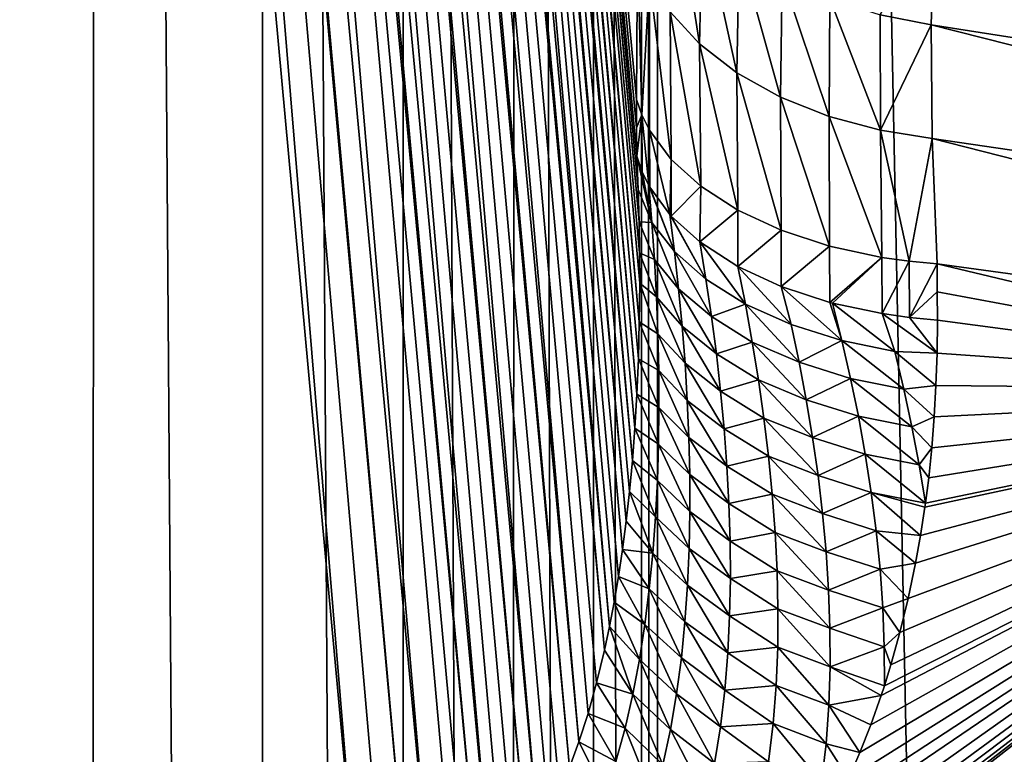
# Model space of a CAD drawing. Header units: metres. Extents: x -24 to 72, y -247 to 22.
# Tile 240 of 256: x 3.4 to 4.82, y -202.19 to -201.13. Entities that reach past the tile are written whole.
import ezdxf

# ---------------------------------------------------------------- set-up
doc = ezdxf.new("R2010")
doc.units = ezdxf.units.M
doc.layers.add('solid_509589_MEDIA_SW0001', color=7, linetype='CONTINUOUS')

msp = doc.modelspace()

# ---------------------------------------------------------------- linework, layer by layer
at = {"layer": 'solid_509589_MEDIA_SW0001'}
for points in [[(4.317758, -163.260071, 308.704041), (5.328434, -234.871323, 309.948792), (4.852534, -152.861511, 308.519897)], [(4.317758, -163.260071, 308.704041), (4.317678, -184.356857, 309.072296), (5.328434, -234.871323, 309.948792)], [(4.317678, -184.356857, 309.072296), (4.294591, -184.793213, 309.080017), (4.317534, -222.251083, 309.733734)], [(4.317678, -184.356857, 309.072296), (4.317534, -222.251083, 309.733734), (5.328434, -234.871323, 309.948792)], [(4.294591, -184.793213, 309.080017), (4.225668, -185.225128, 309.087891), (4.294472, -221.814835, 309.726227)], [(4.294591, -184.793213, 309.080017), (4.294472, -221.814835, 309.726227), (4.317534, -222.251083, 309.733734)], [(4.225668, -185.225128, 309.087891), (4.111388, -185.648193, 309.095764), (4.225501, -221.382584, 309.718994)], [(4.225668, -185.225128, 309.087891), (4.225501, -221.382584, 309.718994), (4.294472, -221.814835, 309.726227)], [(4.111388, -185.648193, 309.095764), (3.952743, -186.058289, 309.103638), (4.111259, -220.95961, 309.712128)], [(4.111388, -185.648193, 309.095764), (4.111259, -220.95961, 309.712128), (4.225501, -221.382584, 309.718994)], [(3.952743, -186.058289, 309.103638), (3.751201, -186.450653, 309.111328), (3.952552, -220.549408, 309.705658)], [(3.952743, -186.058289, 309.103638), (3.952552, -220.549408, 309.705658), (4.111259, -220.95961, 309.712128)], [(3.751201, -186.450653, 309.111328), (3.508497, -186.821426, 309.118744), (3.751068, -220.157074, 309.699646)], [(3.751201, -186.450653, 309.111328), (3.751068, -220.157074, 309.699646), (3.952552, -220.549408, 309.705658)], [(3.508497, -186.821426, 309.118744), (3.227167, -219.441757, 309.689148), (3.508469, -219.786453, 309.694153)], [(3.508497, -186.821426, 309.118744), (3.227167, -187.166046, 309.125793), (3.227167, -219.441757, 309.689148)], [(3.508497, -186.821426, 309.118744), (3.508469, -219.786453, 309.694153), (3.751068, -220.157074, 309.699646)], [(4.248765, -202.004623, 268.930664), (3.474202, -193.591644, 268.78006), (3.507825, -193.587708, 268.828705)], [(4.272746, -201.853348, 268.984436), (3.507825, -193.587708, 268.828705), (3.523159, -193.585831, 268.855835)], [(4.255455, -201.969452, 268.943298), (4.248765, -202.004623, 268.930664), (3.507825, -193.587708, 268.828705)], [(4.261703, -201.932541, 268.956451), (4.255455, -201.969452, 268.943298), (3.507825, -193.587708, 268.828705)], [(4.267478, -201.893845, 268.970154), (4.261703, -201.932541, 268.956451), (3.507825, -193.587708, 268.828705)], [(4.272746, -201.853348, 268.984436), (4.267478, -201.893845, 268.970154), (3.507825, -193.587708, 268.828705)], [(4.281629, -201.76651, 269.014709), (3.523159, -193.585831, 268.855835), (3.545787, -193.582886, 268.905365)], [(4.277479, -201.810883, 268.999268), (4.272746, -201.853348, 268.984436), (3.523159, -193.585831, 268.855835)], [(4.281629, -201.76651, 269.014709), (4.277479, -201.810883, 268.999268), (3.523159, -193.585831, 268.855835)], [(4.288033, -201.671494, 269.047485), (3.545787, -193.582886, 268.905365), (3.557706, -193.581207, 268.93927)], [(4.285165, -201.720032, 269.030792), (4.281629, -201.76651, 269.014709), (3.545787, -193.582886, 268.905365)], [(4.288033, -201.671494, 269.047485), (4.285165, -201.720032, 269.030792), (3.545787, -193.582886, 268.905365)], [(4.291548, -201.567612, 269.082977), (3.557706, -193.581207, 268.93927), (3.569491, -193.57933, 268.984344)], [(4.290181, -201.620712, 269.06488), (4.288033, -201.671494, 269.047485), (3.557706, -193.581207, 268.93927)], [(4.291548, -201.567612, 269.082977), (4.290181, -201.620712, 269.06488), (3.557706, -193.581207, 268.93927)], [(4.291097, -201.424149, 269.1315), (3.569491, -193.57933, 268.984344), (3.576715, -193.577911, 269.027618)], [(4.292068, -201.512177, 269.101776), (4.291548, -201.567612, 269.082977), (3.569491, -193.57933, 268.984344)], [(4.29186, -201.468903, 269.116394), (4.292068, -201.512177, 269.101776), (3.569491, -193.57933, 268.984344)], [(4.291097, -201.424149, 269.1315), (4.29186, -201.468903, 269.116394), (3.569491, -193.57933, 268.984344)], [(3.576715, -193.577911, 269.027618), (4.288828, -201.026321, 269.389496), (4.287393, -201.248718, 269.218536)], [(3.576715, -193.577911, 269.027618), (4.287393, -201.248718, 269.218536), (4.287566, -201.289322, 269.190796)], [(3.576715, -193.577911, 269.027618), (4.287566, -201.289322, 269.190796), (4.287757, -201.330338, 269.162933)], [(4.289742, -201.37796, 269.147003), (3.576715, -193.577911, 269.027618), (4.287757, -201.330338, 269.162933)], [(4.289742, -201.37796, 269.147003), (4.291097, -201.424149, 269.1315), (3.576715, -193.577911, 269.027618)], [(4.146286, -202.299866, 268.818237), (3.339882, -193.606033, 268.66095), (3.392197, -193.600601, 268.697357)], [(4.191291, -202.206818, 268.855469), (3.392197, -193.600601, 268.697357), (3.412436, -193.59845, 268.714355)], [(4.161876, -202.271866, 268.829742), (4.146286, -202.299866, 268.818237), (3.392197, -193.600601, 268.697357)], [(4.176896, -202.240875, 268.842163), (4.161876, -202.271866, 268.829742), (3.392197, -193.600601, 268.697357)], [(4.191291, -202.206818, 268.855469), (4.176896, -202.240875, 268.842163), (3.392197, -193.600601, 268.697357)], [(4.205004, -202.169647, 268.86972), (3.412436, -193.59845, 268.714355), (3.45604, -193.593689, 268.758148)], [(4.205004, -202.169647, 268.86972), (4.191291, -202.206818, 268.855469), (3.412436, -193.59845, 268.714355)], [(4.241651, -202.038177, 268.918518), (3.45604, -193.593689, 268.758148), (3.474202, -193.591644, 268.78006)], [(4.218009, -202.129211, 268.884979), (4.205004, -202.169647, 268.86972), (3.45604, -193.593689, 268.758148)], [(4.230247, -202.085434, 268.901215), (4.218009, -202.129211, 268.884979), (3.45604, -193.593689, 268.758148)], [(4.241651, -202.038177, 268.918518), (4.230247, -202.085434, 268.901215), (3.45604, -193.593689, 268.758148)], [(4.248765, -202.004623, 268.930664), (4.241651, -202.038177, 268.918518), (3.474202, -193.591644, 268.78006)], [(3.995048, -202.425674, 268.75415), (3.172178, -193.622528, 268.597412), (3.240897, -193.615921, 268.615112)], [(4.062146, -202.396362, 268.773987), (3.240897, -193.615921, 268.615112), (3.258912, -193.614151, 268.621552)], [(4.027977, -202.415619, 268.762482), (3.995048, -202.425674, 268.75415), (3.240897, -193.615921, 268.615112)], [(4.044952, -202.407272, 268.767822), (4.027977, -202.415619, 268.762482), (3.240897, -193.615921, 268.615112)], [(4.062146, -202.396362, 268.773987), (4.044952, -202.407272, 268.767822), (3.240897, -193.615921, 268.615112)], [(4.079454, -202.382751, 268.781067), (3.258912, -193.614151, 268.621552), (3.319261, -193.608139, 268.649139)], [(4.079454, -202.382751, 268.781067), (4.062146, -202.396362, 268.773987), (3.258912, -193.614151, 268.621552)], [(4.130175, -202.324921, 268.807617), (3.319261, -193.608139, 268.649139), (3.339882, -193.606033, 268.66095)], [(4.096642, -202.366318, 268.789032), (4.079454, -202.382751, 268.781067), (3.319261, -193.608139, 268.649139)], [(4.113593, -202.347061, 268.797882), (4.096642, -202.366318, 268.789032), (3.319261, -193.608139, 268.649139)], [(4.130175, -202.324921, 268.807617), (4.113593, -202.347061, 268.797882), (3.319261, -193.608139, 268.649139)], [(4.146286, -202.299866, 268.818237), (4.130175, -202.324921, 268.807617), (3.339882, -193.606033, 268.66095)], [(3.485393, -198.023438, 268.666077), (0, -202.045349, 268.736267), (-3.082515, -193.63089, 268.589386)], [(3.961768, -202.428192, 268.748169), (3.160835, -193.623596, 268.59549), (3.172178, -193.622528, 268.597412)], [(3.160835, -193.623596, 268.59549), (3.8877, -202.409729, 268.742645), (3.485393, -198.023438, 268.666077)], [(3.925976, -202.423203, 268.744232), (3.8877, -202.409729, 268.742645), (3.160835, -193.623596, 268.59549)], [(3.961768, -202.428192, 268.748169), (3.925976, -202.423203, 268.744232), (3.160835, -193.623596, 268.59549)], [(3.995048, -202.425674, 268.75415), (3.961768, -202.428192, 268.748169), (3.172178, -193.622528, 268.597412)], [(3.485393, -198.023438, 268.666077), (1.3029, -202.085953, 268.736969), (0, -202.045349, 268.736267)], [(3.485393, -198.023438, 268.666077), (2.600918, -202.207657, 268.739105), (1.3029, -202.085953, 268.736969)], [(3.485393, -198.023438, 268.666077), (3.8877, -202.409729, 268.742645), (2.600918, -202.207657, 268.739105)], [(6.228794, -201.379196, 270.04007), (4.714408, -200.998306, 270.033417), (6.44388, -200.103561, 271.920044)], [(4.377763, -201.169128, 269.553101), (4.335707, -201.123291, 269.500854), (4.341093, -200.933197, 269.68338)], [(4.377763, -201.169128, 269.553101), (4.341093, -200.933197, 269.68338), (4.382314, -200.984894, 269.729187)], [(4.431254, -201.210526, 269.599915), (4.377763, -201.169128, 269.553101), (4.382314, -200.984894, 269.729187)], [(4.431254, -201.210526, 269.599915), (4.382314, -200.984894, 269.729187), (4.434744, -201.031784, 269.770111)], [(4.637068, -201.127258, 269.849365), (4.714408, -200.998306, 270.033417), (4.710004, -201.141617, 269.859528)], [(4.710004, -201.141617, 269.859528), (4.714408, -200.998306, 270.033417), (6.228794, -201.379196, 270.04007)], [(4.295117, -201.270996, 269.251221), (4.287393, -201.248718, 269.218536), (4.288828, -201.026321, 269.389496)], [(4.295117, -201.270996, 269.251221), (4.288828, -201.026321, 269.389496), (4.30607, -201.075012, 269.445557)], [(4.494216, -201.245712, 269.639343), (4.431254, -201.210526, 269.599915), (4.434744, -201.031784, 269.770111)], [(4.494216, -201.245712, 269.639343), (4.434744, -201.031784, 269.770111), (4.496482, -201.071976, 269.804474)], [(4.563941, -201.273422, 269.669983), (4.494216, -201.245712, 269.639343), (4.496482, -201.071976, 269.804474)], [(4.563941, -201.273422, 269.669983), (4.496482, -201.071976, 269.804474), (4.564914, -201.104034, 269.831085)], [(4.306025, -201.292892, 269.283356), (4.295117, -201.270996, 269.251221), (4.30607, -201.075012, 269.445557)], [(4.337028, -201.334793, 269.344879), (4.306025, -201.292892, 269.283356), (4.30607, -201.075012, 269.445557)], [(4.337028, -201.334793, 269.344879), (4.30607, -201.075012, 269.445557), (4.335707, -201.123291, 269.500854)], [(4.637346, -201.29306, 269.691162), (4.563941, -201.273422, 269.669983), (4.564914, -201.104034, 269.831085)], [(4.637346, -201.29306, 269.691162), (4.564914, -201.104034, 269.831085), (4.637068, -201.127258, 269.849365)], [(4.379597, -201.373291, 269.40152), (4.335707, -201.123291, 269.500854), (4.377763, -201.169128, 269.553101)], [(4.379597, -201.373291, 269.40152), (4.337028, -201.334793, 269.344879), (4.335707, -201.123291, 269.500854)], [(4.637346, -201.29306, 269.691162), (4.637068, -201.127258, 269.849365), (4.710004, -201.141617, 269.859528)], [(4.637346, -201.29306, 269.691162), (4.710004, -201.141617, 269.859528), (4.711387, -201.304626, 269.703033)], [(4.710004, -201.141617, 269.859528), (6.228794, -201.379196, 270.04007), (6.235727, -201.527969, 269.866272)], [(4.710004, -201.141617, 269.859528), (6.235727, -201.527969, 269.866272), (4.711387, -201.304626, 269.703033)], [(4.432636, -201.40741, 269.451813), (4.377763, -201.169128, 269.553101), (4.431254, -201.210526, 269.599915)], [(4.432636, -201.40741, 269.451813), (4.379597, -201.373291, 269.40152), (4.377763, -201.169128, 269.553101)], [(4.494757, -201.436249, 269.494415), (4.431254, -201.210526, 269.599915), (4.494216, -201.245712, 269.639343)], [(4.494757, -201.436249, 269.494415), (4.432636, -201.40741, 269.451813), (4.431254, -201.210526, 269.599915)], [(4.287566, -201.289322, 269.190796), (4.287393, -201.248718, 269.218536), (4.295117, -201.270996, 269.251221)], [(4.564326, -201.459045, 269.528259), (4.494216, -201.245712, 269.639343), (4.563941, -201.273422, 269.669983)], [(4.564326, -201.459045, 269.528259), (4.494757, -201.436249, 269.494415), (4.494216, -201.245712, 269.639343)], [(4.287757, -201.330338, 269.162933), (4.287566, -201.289322, 269.190796), (4.295117, -201.270996, 269.251221)], [(4.295484, -201.352539, 269.195709), (4.287757, -201.330338, 269.162933), (4.295117, -201.270996, 269.251221)], [(4.305125, -201.372131, 269.224609), (4.295117, -201.270996, 269.251221), (4.306025, -201.292892, 269.283356)], [(4.305125, -201.372131, 269.224609), (4.295484, -201.352539, 269.195709), (4.295117, -201.270996, 269.251221)], [(4.639547, -201.47522, 269.552399), (4.563941, -201.273422, 269.669983), (4.637346, -201.29306, 269.691162)], [(4.639547, -201.47522, 269.552399), (4.564326, -201.459045, 269.528259), (4.563941, -201.273422, 269.669983)], [(4.306398, -201.374359, 269.227905), (4.305125, -201.372131, 269.224609), (4.306025, -201.292892, 269.283356)], [(4.335281, -201.413727, 269.286102), (4.306025, -201.292892, 269.283356), (4.337028, -201.334793, 269.344879)], [(4.335281, -201.413727, 269.286102), (4.306398, -201.374359, 269.227905), (4.306025, -201.292892, 269.283356)], [(4.678723, -201.480698, 269.560669), (4.637346, -201.29306, 269.691162), (4.711387, -201.304626, 269.703033)], [(4.678723, -201.480698, 269.560669), (4.639547, -201.47522, 269.552399), (4.637346, -201.29306, 269.691162)], [(4.678723, -201.480698, 269.560669), (4.711387, -201.304626, 269.703033), (4.718494, -201.48436, 269.566254)], [(4.718494, -201.48436, 269.566254), (4.711387, -201.304626, 269.703033), (6.225003, -201.690445, 269.709778)], [(6.235727, -201.527969, 269.866272), (6.225003, -201.690445, 269.709778), (4.711387, -201.304626, 269.703033)], [(4.309563, -201.425308, 269.206055), (4.287757, -201.330338, 269.162933), (4.295484, -201.352539, 269.195709)], [(4.309563, -201.425308, 269.206055), (4.289742, -201.37796, 269.147003), (4.287757, -201.330338, 269.162933)], [(4.337405, -201.416061, 269.289581), (4.335281, -201.413727, 269.286102), (4.337028, -201.334793, 269.344879)], [(4.337405, -201.416061, 269.289581), (4.337028, -201.334793, 269.344879), (4.379597, -201.373291, 269.40152)], [(4.309563, -201.425308, 269.206055), (4.295484, -201.352539, 269.195709), (4.305125, -201.372131, 269.224609)], [(4.309563, -201.425308, 269.206055), (4.291097, -201.424149, 269.1315), (4.289742, -201.37796, 269.147003)], [(4.341959, -201.46701, 269.266296), (4.305125, -201.372131, 269.224609), (4.306398, -201.374359, 269.227905)], [(4.341959, -201.46701, 269.266296), (4.309563, -201.425308, 269.206055), (4.305125, -201.372131, 269.224609)], [(4.341959, -201.46701, 269.266296), (4.306398, -201.374359, 269.227905), (4.335281, -201.413727, 269.286102)], [(4.378169, -201.453003, 269.344299), (4.337405, -201.416061, 269.289581), (4.379597, -201.373291, 269.40152)], [(4.378169, -201.453003, 269.344299), (4.379597, -201.373291, 269.40152), (4.432636, -201.40741, 269.451813)], [(4.432828, -201.488235, 269.396576), (4.378169, -201.453003, 269.344299), (4.432636, -201.40741, 269.451813)], [(4.432828, -201.488235, 269.396576), (4.432636, -201.40741, 269.451813), (4.494757, -201.436249, 269.494415)], [(4.313246, -201.478485, 269.187347), (4.29186, -201.468903, 269.116394), (4.291097, -201.424149, 269.1315)], [(4.309563, -201.425308, 269.206055), (4.313246, -201.478485, 269.187347), (4.291097, -201.424149, 269.1315)], [(4.34786, -201.520355, 269.246246), (4.313246, -201.478485, 269.187347), (4.309563, -201.425308, 269.206055)], [(4.341959, -201.46701, 269.266296), (4.34786, -201.520355, 269.246246), (4.309563, -201.425308, 269.206055)], [(4.386994, -201.506439, 269.322784), (4.335281, -201.413727, 269.286102), (4.337405, -201.416061, 269.289581)], [(4.341959, -201.46701, 269.266296), (4.335281, -201.413727, 269.286102), (4.386994, -201.506439, 269.322784)], [(4.386994, -201.506439, 269.322784), (4.337405, -201.416061, 269.289581), (4.378169, -201.453003, 269.344299)], [(4.495139, -201.517029, 269.439453), (4.432828, -201.488235, 269.396576), (4.494757, -201.436249, 269.494415)], [(4.495139, -201.517029, 269.439453), (4.494757, -201.436249, 269.494415), (4.564326, -201.459045, 269.528259)], [(4.386994, -201.506439, 269.322784), (4.378169, -201.453003, 269.344299), (4.443673, -201.542358, 269.372711)], [(4.443673, -201.542358, 269.372711), (4.378169, -201.453003, 269.344299), (4.432828, -201.488235, 269.396576)], [(4.316132, -201.531601, 269.168518), (4.292068, -201.512177, 269.101776), (4.29186, -201.468903, 269.116394)], [(4.313246, -201.478485, 269.187347), (4.316132, -201.531601, 269.168518), (4.29186, -201.468903, 269.116394)], [(4.341959, -201.46701, 269.266296), (4.386994, -201.506439, 269.322784), (4.394964, -201.559982, 269.300873)], [(4.341959, -201.46701, 269.266296), (4.394964, -201.559982, 269.300873), (4.34786, -201.520355, 269.246246)], [(4.564708, -201.539703, 269.473358), (4.495139, -201.517029, 269.439453), (4.564326, -201.459045, 269.528259)], [(4.564708, -201.539703, 269.473358), (4.564326, -201.459045, 269.528259), (4.639547, -201.47522, 269.552399)], [(4.352915, -201.573715, 269.225891), (4.316132, -201.531601, 269.168518), (4.313246, -201.478485, 269.187347)], [(4.34786, -201.520355, 269.246246), (4.352915, -201.573715, 269.225891), (4.313246, -201.478485, 269.187347)], [(4.568479, -201.540695, 269.474854), (4.564708, -201.539703, 269.473358), (4.639547, -201.47522, 269.552399)], [(4.639929, -201.555771, 269.497559), (4.568479, -201.540695, 269.474854), (4.639547, -201.47522, 269.552399)], [(4.639929, -201.555771, 269.497559), (4.639547, -201.47522, 269.552399), (4.678723, -201.480698, 269.560669)], [(4.679105, -201.561203, 269.505859), (4.639929, -201.555771, 269.497559), (4.678723, -201.480698, 269.560669)], [(4.679105, -201.561203, 269.505859), (4.678723, -201.480698, 269.560669), (4.718494, -201.48436, 269.566254)], [(4.509556, -201.571518, 269.41452), (4.432828, -201.488235, 269.396576), (4.495139, -201.517029, 269.439453)], [(4.509556, -201.571518, 269.41452), (4.443673, -201.542358, 269.372711), (4.432828, -201.488235, 269.396576)], [(4.679105, -201.561203, 269.505859), (4.718494, -201.48436, 269.566254), (4.718655, -201.524689, 269.538757)], [(5.479485, -201.665909, 269.569427), (4.718494, -201.48436, 269.566254), (6.225003, -201.690445, 269.709778)], [(4.718655, -201.524689, 269.538757), (4.718494, -201.48436, 269.566254), (5.479485, -201.665909, 269.569427)], [(4.318192, -201.584641, 269.149506), (4.291548, -201.567612, 269.082977), (4.292068, -201.512177, 269.101776)], [(4.316132, -201.531601, 269.168518), (4.318192, -201.584641, 269.149506), (4.292068, -201.512177, 269.101776)], [(4.394964, -201.559982, 269.300873), (4.386994, -201.506439, 269.322784), (4.443673, -201.542358, 269.372711)], [(4.34786, -201.520355, 269.246246), (4.394964, -201.559982, 269.300873), (4.40202, -201.613586, 269.278564)], [(4.34786, -201.520355, 269.246246), (4.40202, -201.613586, 269.278564), (4.352915, -201.573715, 269.225891)], [(4.582086, -201.594559, 269.445953), (4.495139, -201.517029, 269.439453), (4.564708, -201.539703, 269.473358)], [(4.582086, -201.594559, 269.445953), (4.509556, -201.571518, 269.41452), (4.495139, -201.517029, 269.439453)], [(4.679105, -201.561203, 269.505859), (4.718655, -201.524689, 269.538757), (4.719082, -201.565048, 269.511353)], [(4.719082, -201.565048, 269.511353), (4.718655, -201.524689, 269.538757), (5.479485, -201.665909, 269.569427)], [(4.357088, -201.627045, 269.205231), (4.318192, -201.584641, 269.149506), (4.316132, -201.531601, 269.168518)], [(4.352915, -201.573715, 269.225891), (4.357088, -201.627045, 269.205231), (4.316132, -201.531601, 269.168518)], [(4.582086, -201.594559, 269.445953), (4.564708, -201.539703, 269.473358), (4.568479, -201.540695, 269.474854)], [(4.394964, -201.559982, 269.300873), (4.443673, -201.542358, 269.372711), (4.453549, -201.596619, 269.348267)], [(4.520838, -201.625397, 269.387726), (4.453549, -201.596619, 269.348267), (4.443673, -201.542358, 269.372711)], [(4.509556, -201.571518, 269.41452), (4.520838, -201.625397, 269.387726), (4.443673, -201.542358, 269.372711)], [(4.657802, -201.610046, 269.466797), (4.568479, -201.540695, 269.474854), (4.639929, -201.555771, 269.497559)], [(4.657802, -201.610046, 269.466797), (4.582086, -201.594559, 269.445953), (4.568479, -201.540695, 269.474854)], [(4.319396, -201.637558, 269.130341), (4.290181, -201.620712, 269.06488), (4.291548, -201.567612, 269.082977)], [(4.318192, -201.584641, 269.149506), (4.319396, -201.637558, 269.130341), (4.291548, -201.567612, 269.082977)], [(4.40202, -201.613586, 269.278564), (4.394964, -201.559982, 269.300873), (4.453549, -201.596619, 269.348267)], [(4.679105, -201.561203, 269.505859), (4.718493, -201.612488, 269.479095), (4.639929, -201.555771, 269.497559)], [(4.657802, -201.610046, 269.466797), (4.639929, -201.555771, 269.497559), (4.718493, -201.612488, 269.479095)], [(4.679105, -201.561203, 269.505859), (4.719082, -201.565048, 269.511353), (4.718493, -201.612488, 269.479095)], [(4.718493, -201.612488, 269.479095), (4.719082, -201.565048, 269.511353), (5.479485, -201.665909, 269.569427)], [(4.352915, -201.573715, 269.225891), (4.40202, -201.613586, 269.278564), (4.408117, -201.667236, 269.255798)], [(4.352915, -201.573715, 269.225891), (4.408117, -201.667236, 269.255798), (4.357088, -201.627045, 269.205231)], [(4.582086, -201.594559, 269.445953), (4.520838, -201.625397, 269.387726), (4.509556, -201.571518, 269.41452)], [(4.360342, -201.680344, 269.184296), (4.319396, -201.637558, 269.130341), (4.318192, -201.584641, 269.149506)], [(4.357088, -201.627045, 269.205231), (4.360342, -201.680344, 269.184296), (4.318192, -201.584641, 269.149506)], [(4.40202, -201.613586, 269.278564), (4.453549, -201.596619, 269.348267), (4.462404, -201.651016, 269.323273)], [(4.53102, -201.679459, 269.360291), (4.462404, -201.651016, 269.323273), (4.453549, -201.596619, 269.348267)], [(4.520838, -201.625397, 269.387726), (4.53102, -201.679459, 269.360291), (4.453549, -201.596619, 269.348267)], [(4.582086, -201.594559, 269.445953), (4.594488, -201.648666, 269.41629), (4.520838, -201.625397, 269.387726)], [(4.670858, -201.664032, 269.434357), (4.594488, -201.648666, 269.41629), (4.582086, -201.594559, 269.445953)], [(4.657802, -201.610046, 269.466797), (4.670858, -201.664032, 269.434357), (4.582086, -201.594559, 269.445953)], [(4.657802, -201.610046, 269.466797), (4.718493, -201.612488, 269.479095), (4.716939, -201.658829, 269.44754)], [(4.657802, -201.610046, 269.466797), (4.716939, -201.658829, 269.44754), (4.670858, -201.664032, 269.434357)], [(4.319703, -201.690338, 269.111023), (4.288033, -201.671494, 269.047485), (4.290181, -201.620712, 269.06488)], [(4.319396, -201.637558, 269.130341), (4.319703, -201.690338, 269.111023), (4.290181, -201.620712, 269.06488)], [(4.408117, -201.667236, 269.255798), (4.40202, -201.613586, 269.278564), (4.462404, -201.651016, 269.323273)], [(4.716939, -201.658829, 269.44754), (4.718493, -201.612488, 269.479095), (5.479485, -201.665909, 269.569427)], [(4.362624, -201.733582, 269.163055), (4.319703, -201.690338, 269.111023), (4.319396, -201.637558, 269.130341)], [(4.360342, -201.680344, 269.184296), (4.362624, -201.733582, 269.163055), (4.319396, -201.637558, 269.130341)], [(4.357088, -201.627045, 269.205231), (4.408117, -201.667236, 269.255798), (4.413211, -201.720932, 269.232605)], [(4.357088, -201.627045, 269.205231), (4.413211, -201.720932, 269.232605), (4.360342, -201.680344, 269.184296)], [(4.594488, -201.648666, 269.41629), (4.53102, -201.679459, 269.360291), (4.520838, -201.625397, 269.387726)], [(4.408117, -201.667236, 269.255798), (4.462404, -201.651016, 269.323273), (4.470184, -201.705536, 269.297699)], [(4.540045, -201.733688, 269.332184), (4.470184, -201.705536, 269.297699), (4.462404, -201.651016, 269.323273)], [(4.53102, -201.679459, 269.360291), (4.540045, -201.733688, 269.332184), (4.462404, -201.651016, 269.323273)], [(4.594488, -201.648666, 269.41629), (4.60568, -201.702988, 269.385895), (4.53102, -201.679459, 269.360291)], [(4.682603, -201.718277, 269.401123), (4.60568, -201.702988, 269.385895), (4.594488, -201.648666, 269.41629)], [(4.670858, -201.664032, 269.434357), (4.682603, -201.718277, 269.401123), (4.594488, -201.648666, 269.41629)], [(4.390978, -202.515076, 268.841095), (4.417743, -202.488174, 268.861847), (5.479485, -201.665909, 269.569427)], [(5.558344, -202.800507, 268.846436), (4.390978, -202.515076, 268.841095), (5.479485, -201.665909, 269.569427)], [(4.413211, -201.720932, 269.232605), (4.408117, -201.667236, 269.255798), (4.470184, -201.705536, 269.297699)], [(4.417743, -202.488174, 268.861847), (4.444378, -202.458603, 268.884308), (5.479485, -201.665909, 269.569427)], [(4.444378, -202.458603, 268.884308), (4.47346, -202.422821, 268.911163), (5.479485, -201.665909, 269.569427)], [(4.47346, -202.422821, 268.911163), (4.50204, -202.38327, 268.94043), (5.479485, -201.665909, 269.569427)], [(4.50204, -202.38327, 268.94043), (4.531236, -202.338074, 268.973511), (5.479485, -201.665909, 269.569427)], [(4.531236, -202.338074, 268.973511), (4.557124, -202.292618, 269.006409), (5.479485, -201.665909, 269.569427)], [(4.557124, -202.292618, 269.006409), (4.574662, -202.25882, 269.030701), (5.479485, -201.665909, 269.569427)], [(4.574662, -202.25882, 269.030701), (4.591597, -202.223038, 269.056274), (5.479485, -201.665909, 269.569427)], [(4.591597, -202.223038, 269.056274), (4.607853, -202.185211, 269.08313), (5.479485, -201.665909, 269.569427)], [(4.607853, -202.185211, 269.08313), (4.623521, -202.145432, 269.111267), (5.479485, -201.665909, 269.569427)], [(4.623521, -202.145432, 269.111267), (4.638363, -202.103516, 269.140747), (5.479485, -201.665909, 269.569427)], [(4.638363, -202.103516, 269.140747), (4.642958, -202.089447, 269.150604), (5.479485, -201.665909, 269.569427)], [(4.642958, -202.089447, 269.150604), (4.652217, -202.059372, 269.171631), (5.479485, -201.665909, 269.569427)], [(4.652217, -202.059372, 269.171631), (4.665237, -202.013031, 269.203949), (5.479485, -201.665909, 269.569427)], [(4.665237, -202.013031, 269.203949), (4.677151, -201.964508, 269.237671), (5.479485, -201.665909, 269.569427)], [(4.670858, -201.664032, 269.434357), (4.716939, -201.658829, 269.44754), (4.714428, -201.704056, 269.416687)], [(4.670858, -201.664032, 269.434357), (4.714428, -201.704056, 269.416687), (4.682603, -201.718277, 269.401123)], [(4.677151, -201.964508, 269.237671), (4.687674, -201.913727, 269.272797), (5.479485, -201.665909, 269.569427)], [(4.687674, -201.913727, 269.272797), (4.694757, -201.8741, 269.30011), (5.479485, -201.665909, 269.569427)], [(4.694757, -201.8741, 269.30011), (4.701086, -201.833237, 269.328247), (5.479485, -201.665909, 269.569427)], [(4.701086, -201.833237, 269.328247), (4.701882, -201.827591, 269.332123), (5.479485, -201.665909, 269.569427)], [(4.701882, -201.827591, 269.332123), (4.706532, -201.791245, 269.357086), (5.479485, -201.665909, 269.569427)], [(4.706532, -201.791245, 269.357086), (4.71097, -201.748184, 269.386566), (5.479485, -201.665909, 269.569427)], [(4.71097, -201.748184, 269.386566), (4.714428, -201.704056, 269.416687), (5.479485, -201.665909, 269.569427)], [(4.714428, -201.704056, 269.416687), (4.716939, -201.658829, 269.44754), (5.479485, -201.665909, 269.569427)], [(4.319059, -201.742935, 269.091553), (4.285165, -201.720032, 269.030792), (4.288033, -201.671494, 269.047485)], [(4.319703, -201.690338, 269.111023), (4.319059, -201.742935, 269.091553), (4.288033, -201.671494, 269.047485)], [(4.360342, -201.680344, 269.184296), (4.413211, -201.720932, 269.232605), (4.41724, -201.774628, 269.208954)], [(4.360342, -201.680344, 269.184296), (4.41724, -201.774628, 269.208954), (4.362624, -201.733582, 269.163055)], [(4.60568, -201.702988, 269.385895), (4.540045, -201.733688, 269.332184), (4.53102, -201.679459, 269.360291)], [(4.363868, -201.786713, 269.14151), (4.319059, -201.742935, 269.091553), (4.319703, -201.690338, 269.111023)], [(4.362624, -201.733582, 269.163055), (4.363868, -201.786713, 269.14151), (4.319703, -201.690338, 269.111023)], [(4.413211, -201.720932, 269.232605), (4.470184, -201.705536, 269.297699), (4.476835, -201.760147, 269.271576)], [(4.547853, -201.788071, 269.303406), (4.476835, -201.760147, 269.271576), (4.470184, -201.705536, 269.297699)], [(4.540045, -201.733688, 269.332184), (4.547853, -201.788071, 269.303406), (4.470184, -201.705536, 269.297699)], [(4.60568, -201.702988, 269.385895), (4.615595, -201.757538, 269.354736), (4.540045, -201.733688, 269.332184)], [(4.692965, -201.772781, 269.367035), (4.615595, -201.757538, 269.354736), (4.60568, -201.702988, 269.385895)], [(4.682603, -201.718277, 269.401123), (4.692965, -201.772781, 269.367035), (4.60568, -201.702988, 269.385895)], [(4.682603, -201.718277, 269.401123), (4.714428, -201.704056, 269.416687), (4.71097, -201.748184, 269.386566)], [(4.317413, -201.795303, 269.07196), (4.281629, -201.76651, 269.014709), (4.285165, -201.720032, 269.030792)], [(4.319059, -201.742935, 269.091553), (4.317413, -201.795303, 269.07196), (4.285165, -201.720032, 269.030792)], [(4.41724, -201.774628, 269.208954), (4.413211, -201.720932, 269.232605), (4.476835, -201.760147, 269.271576)], [(4.682603, -201.718277, 269.401123), (4.71097, -201.748184, 269.386566), (4.692965, -201.772781, 269.367035)], [(4.362624, -201.733582, 269.163055), (4.41724, -201.774628, 269.208954), (4.420123, -201.828308, 269.184875)], [(4.362624, -201.733582, 269.163055), (4.420123, -201.828308, 269.184875), (4.363868, -201.786713, 269.14151)], [(4.615595, -201.757538, 269.354736), (4.547853, -201.788071, 269.303406), (4.540045, -201.733688, 269.332184)], [(4.364009, -201.839706, 269.119659), (4.317413, -201.795303, 269.07196), (4.319059, -201.742935, 269.091553)], [(4.363868, -201.786713, 269.14151), (4.364009, -201.839706, 269.119659), (4.319059, -201.742935, 269.091553)], [(4.692965, -201.772781, 269.367035), (4.71097, -201.748184, 269.386566), (4.706532, -201.791245, 269.357086)], [(4.41724, -201.774628, 269.208954), (4.476835, -201.760147, 269.271576), (4.48228, -201.81485, 269.244873)], [(4.554359, -201.842621, 269.273926), (4.48228, -201.81485, 269.244873), (4.476835, -201.760147, 269.271576)], [(4.547853, -201.788071, 269.303406), (4.554359, -201.842621, 269.273926), (4.476835, -201.760147, 269.271576)], [(4.615595, -201.757538, 269.354736), (4.624168, -201.812302, 269.322784), (4.547853, -201.788071, 269.303406)], [(4.615595, -201.757538, 269.354736), (4.701882, -201.827591, 269.332123), (4.624168, -201.812302, 269.322784)], [(4.692965, -201.772781, 269.367035), (4.701882, -201.827591, 269.332123), (4.615595, -201.757538, 269.354736)], [(4.314709, -201.847412, 269.052185), (4.277479, -201.810883, 268.999268), (4.281629, -201.76651, 269.014709)], [(4.317413, -201.795303, 269.07196), (4.314709, -201.847412, 269.052185), (4.281629, -201.76651, 269.014709)], [(4.420123, -201.828308, 269.184875), (4.41724, -201.774628, 269.208954), (4.48228, -201.81485, 269.244873)], [(4.692965, -201.772781, 269.367035), (4.706532, -201.791245, 269.357086), (4.701882, -201.827591, 269.332123)], [(4.363868, -201.786713, 269.14151), (4.420123, -201.828308, 269.184875), (4.421781, -201.881943, 269.160309)], [(4.363868, -201.786713, 269.14151), (4.421781, -201.881943, 269.160309), (4.364009, -201.839706, 269.119659)], [(4.624168, -201.812302, 269.322784), (4.554359, -201.842621, 269.273926), (4.547853, -201.788071, 269.303406)], [(4.36298, -201.892548, 269.097473), (4.314709, -201.847412, 269.052185), (4.317413, -201.795303, 269.07196)], [(4.364009, -201.839706, 269.119659), (4.36298, -201.892548, 269.097473), (4.317413, -201.795303, 269.07196)], [(4.310874, -201.8992, 269.032288), (4.272746, -201.853348, 268.984436), (4.277479, -201.810883, 268.999268)], [(4.314709, -201.847412, 269.052185), (4.310874, -201.8992, 269.032288), (4.277479, -201.810883, 268.999268)], [(4.420123, -201.828308, 269.184875), (4.48228, -201.81485, 269.244873), (4.486423, -201.869614, 269.217529)], [(4.559458, -201.897308, 269.243744), (4.486423, -201.869614, 269.217529), (4.48228, -201.81485, 269.244873)], [(4.554359, -201.842621, 269.273926), (4.559458, -201.897308, 269.243744), (4.48228, -201.81485, 269.244873)], [(4.624168, -201.812302, 269.322784), (4.631303, -201.867294, 269.29007), (4.554359, -201.842621, 269.273926)], [(4.624168, -201.812302, 269.322784), (4.701882, -201.827591, 269.332123), (4.701086, -201.833237, 269.328247)], [(4.624168, -201.812302, 269.322784), (4.701086, -201.833237, 269.328247), (4.694757, -201.8741, 269.30011)], [(4.624168, -201.812302, 269.322784), (4.694757, -201.8741, 269.30011), (4.631303, -201.867294, 269.29007)], [(4.421781, -201.881943, 269.160309), (4.420123, -201.828308, 269.184875), (4.486423, -201.869614, 269.217529)], [(4.360683, -201.945175, 269.074982), (4.310874, -201.8992, 269.032288), (4.314709, -201.847412, 269.052185)], [(4.36298, -201.892548, 269.097473), (4.360683, -201.945175, 269.074982), (4.314709, -201.847412, 269.052185)], [(4.364009, -201.839706, 269.119659), (4.422131, -201.935532, 269.135284), (4.36298, -201.892548, 269.097473)], [(4.364009, -201.839706, 269.119659), (4.421781, -201.881943, 269.160309), (4.422131, -201.935532, 269.135284)], [(4.631303, -201.867294, 269.29007), (4.559458, -201.897308, 269.243744), (4.554359, -201.842621, 269.273926)], [(4.310874, -201.8992, 269.032288), (4.267478, -201.893845, 268.970154), (4.272746, -201.853348, 268.984436)], [(4.421781, -201.881943, 269.160309), (4.486423, -201.869614, 269.217529), (4.489165, -201.924438, 269.189575)], [(4.563041, -201.952133, 269.21283), (4.489165, -201.924438, 269.189575), (4.486423, -201.869614, 269.217529)], [(4.559458, -201.897308, 269.243744), (4.563041, -201.952133, 269.21283), (4.486423, -201.869614, 269.217529)], [(4.631303, -201.867294, 269.29007), (4.636881, -201.92247, 269.256531), (4.559458, -201.897308, 269.243744)], [(4.631303, -201.867294, 269.29007), (4.694757, -201.8741, 269.30011), (4.687674, -201.913727, 269.272797)], [(4.631303, -201.867294, 269.29007), (4.687674, -201.913727, 269.272797), (4.636881, -201.92247, 269.256531)], [(4.36298, -201.892548, 269.097473), (4.421056, -201.989014, 269.109772), (4.360683, -201.945175, 269.074982)], [(4.36298, -201.892548, 269.097473), (4.422131, -201.935532, 269.135284), (4.421056, -201.989014, 269.109772)], [(4.422131, -201.935532, 269.135284), (4.421781, -201.881943, 269.160309), (4.489165, -201.924438, 269.189575)], [(4.30581, -201.950592, 269.012268), (4.261703, -201.932541, 268.956451), (4.267478, -201.893845, 268.970154)], [(4.310874, -201.8992, 269.032288), (4.30581, -201.950592, 269.012268), (4.267478, -201.893845, 268.970154)], [(4.356997, -201.997543, 269.052155), (4.30581, -201.950592, 269.012268), (4.310874, -201.8992, 269.032288)], [(4.360683, -201.945175, 269.074982), (4.356997, -201.997543, 269.052155), (4.310874, -201.8992, 269.032288)], [(4.636881, -201.92247, 269.256531), (4.563041, -201.952133, 269.21283), (4.559458, -201.897308, 269.243744)], [(4.636881, -201.92247, 269.256531), (4.687674, -201.913727, 269.272797), (4.677151, -201.964508, 269.237671)], [(4.299426, -202.001511, 268.992096), (4.255455, -201.969452, 268.943298), (4.261703, -201.932541, 268.956451)], [(4.30581, -201.950592, 269.012268), (4.299426, -202.001511, 268.992096), (4.261703, -201.932541, 268.956451)], [(4.421056, -201.989014, 269.109772), (4.422131, -201.935532, 269.135284), (4.490407, -201.979294, 269.16098)], [(4.422131, -201.935532, 269.135284), (4.489165, -201.924438, 269.189575), (4.490407, -201.979294, 269.16098)], [(4.564999, -202.00708, 269.181152), (4.490407, -201.979294, 269.16098), (4.489165, -201.924438, 269.189575)], [(4.563041, -201.952133, 269.21283), (4.564999, -202.00708, 269.181152), (4.489165, -201.924438, 269.189575)], [(4.636881, -201.92247, 269.256531), (4.640782, -201.977859, 269.222137), (4.563041, -201.952133, 269.21283)], [(4.636881, -201.92247, 269.256531), (4.677151, -201.964508, 269.237671), (4.640782, -201.977859, 269.222137)], [(4.360683, -201.945175, 269.074982), (4.418405, -202.042358, 269.08371), (4.356997, -201.997543, 269.052155)], [(4.360683, -201.945175, 269.074982), (4.421056, -201.989014, 269.109772), (4.418405, -202.042358, 269.08371)], [(4.3518, -202.049576, 269.029022), (4.299426, -202.001511, 268.992096), (4.30581, -201.950592, 269.012268)], [(4.356997, -201.997543, 269.052155), (4.3518, -202.049576, 269.029022), (4.30581, -201.950592, 269.012268)], [(4.640782, -201.977859, 269.222137), (4.564999, -202.00708, 269.181152), (4.563041, -201.952133, 269.21283)], [(4.291611, -202.051865, 268.971802), (4.248765, -202.004623, 268.930664), (4.255455, -201.969452, 268.943298)], [(4.299426, -202.001511, 268.992096), (4.291611, -202.051865, 268.971802), (4.255455, -201.969452, 268.943298)], [(4.640782, -201.977859, 269.222137), (4.642883, -202.033447, 269.18689), (4.564999, -202.00708, 269.181152)], [(4.640782, -201.977859, 269.222137), (4.677151, -201.964508, 269.237671), (4.665237, -202.013031, 269.203949)], [(4.640782, -201.977859, 269.222137), (4.665237, -202.013031, 269.203949), (4.642883, -202.033447, 269.18689)], [(4.418405, -202.042358, 269.08371), (4.421056, -201.989014, 269.109772), (4.489999, -202.034149, 269.131714)], [(4.421056, -201.989014, 269.109772), (4.490407, -201.979294, 269.16098), (4.489999, -202.034149, 269.131714)], [(4.565172, -202.062134, 269.148682), (4.489999, -202.034149, 269.131714), (4.490407, -201.979294, 269.16098)], [(4.564999, -202.00708, 269.181152), (4.565172, -202.062134, 269.148682), (4.490407, -201.979294, 269.16098)], [(4.28221, -202.101532, 268.951385), (4.241651, -202.038177, 268.918518), (4.248765, -202.004623, 268.930664)], [(4.291611, -202.051865, 268.971802), (4.28221, -202.101532, 268.951385), (4.248765, -202.004623, 268.930664)], [(4.34495, -202.101196, 269.005554), (4.291611, -202.051865, 268.971802), (4.299426, -202.001511, 268.992096)], [(4.3518, -202.049576, 269.029022), (4.34495, -202.101196, 269.005554), (4.299426, -202.001511, 268.992096)], [(4.356997, -201.997543, 269.052155), (4.414028, -202.09552, 269.057159), (4.3518, -202.049576, 269.029022)], [(4.356997, -201.997543, 269.052155), (4.418405, -202.042358, 269.08371), (4.414028, -202.09552, 269.057159)], [(4.642883, -202.033447, 269.18689), (4.565172, -202.062134, 269.148682), (4.564999, -202.00708, 269.181152)], [(4.642883, -202.033447, 269.18689), (4.665237, -202.013031, 269.203949), (4.652217, -202.059372, 269.171631)], [(4.418405, -202.042358, 269.08371), (4.489999, -202.034149, 269.131714), (4.487757, -202.088989, 269.101776)], [(4.563356, -202.117264, 269.115387), (4.487757, -202.088989, 269.101776), (4.489999, -202.034149, 269.131714)], [(4.565172, -202.062134, 269.148682), (4.563356, -202.117264, 269.115387), (4.489999, -202.034149, 269.131714)], [(4.642883, -202.033447, 269.18689), (4.642958, -202.089447, 269.150604), (4.565172, -202.062134, 269.148682)], [(4.642883, -202.033447, 269.18689), (4.652217, -202.059372, 269.171631), (4.642958, -202.089447, 269.150604)], [(4.28221, -202.101532, 268.951385), (4.230247, -202.085434, 268.901215), (4.241651, -202.038177, 268.918518)], [(4.414028, -202.09552, 269.057159), (4.418405, -202.042358, 269.08371), (4.487757, -202.088989, 269.101776)], [(4.336239, -202.152313, 268.98175), (4.28221, -202.101532, 268.951385), (4.291611, -202.051865, 268.971802)], [(4.34495, -202.101196, 269.005554), (4.336239, -202.152313, 268.98175), (4.291611, -202.051865, 268.971802)], [(4.3518, -202.049576, 269.029022), (4.40775, -202.148422, 269.03009), (4.34495, -202.101196, 269.005554)], [(4.3518, -202.049576, 269.029022), (4.414028, -202.09552, 269.057159), (4.40775, -202.148422, 269.03009)], [(4.565172, -202.062134, 269.148682), (4.638363, -202.103516, 269.140747), (4.563356, -202.117264, 269.115387)], [(4.565172, -202.062134, 269.148682), (4.642958, -202.089447, 269.150604), (4.638363, -202.103516, 269.140747)], [(4.271058, -202.15036, 268.930908), (4.218009, -202.129211, 268.884979), (4.230247, -202.085434, 268.901215)], [(4.28221, -202.101532, 268.951385), (4.271058, -202.15036, 268.930908), (4.230247, -202.085434, 268.901215)], [(4.414028, -202.09552, 269.057159), (4.487757, -202.088989, 269.101776), (4.483498, -202.143768, 269.071106)], [(4.559346, -202.17247, 269.081268), (4.483498, -202.143768, 269.071106), (4.487757, -202.088989, 269.101776)], [(4.563356, -202.117264, 269.115387), (4.559346, -202.17247, 269.081268), (4.487757, -202.088989, 269.101776)], [(4.325442, -202.202774, 268.957642), (4.271058, -202.15036, 268.930908), (4.28221, -202.101532, 268.951385)], [(4.336239, -202.152313, 268.98175), (4.325442, -202.202774, 268.957642), (4.28221, -202.101532, 268.951385)], [(4.34495, -202.101196, 269.005554), (4.399307, -202.200989, 269.002472), (4.336239, -202.152313, 268.98175)], [(4.34495, -202.101196, 269.005554), (4.40775, -202.148422, 269.03009), (4.399307, -202.200989, 269.002472)], [(4.40775, -202.148422, 269.03009), (4.414028, -202.09552, 269.057159), (4.483498, -202.143768, 269.071106)], [(4.563356, -202.117264, 269.115387), (4.638363, -202.103516, 269.140747), (4.623521, -202.145432, 269.111267)], [(4.563356, -202.117264, 269.115387), (4.607853, -202.185211, 269.08313), (4.559346, -202.17247, 269.081268)], [(4.563356, -202.117264, 269.115387), (4.623521, -202.145432, 269.111267), (4.607853, -202.185211, 269.08313)], [(4.257969, -202.198181, 268.9104), (4.205004, -202.169647, 268.86972), (4.218009, -202.129211, 268.884979)], [(4.271058, -202.15036, 268.930908), (4.257969, -202.198181, 268.9104), (4.218009, -202.129211, 268.884979)], [(4.40775, -202.148422, 269.03009), (4.483498, -202.143768, 269.071106), (4.476993, -202.198441, 269.039703)], [(4.552901, -202.227707, 269.046265), (4.476993, -202.198441, 269.039703), (4.483498, -202.143768, 269.071106)], [(4.559346, -202.17247, 269.081268), (4.552901, -202.227707, 269.046265), (4.483498, -202.143768, 269.071106)], [(4.312311, -202.252426, 268.933228), (4.257969, -202.198181, 268.9104), (4.271058, -202.15036, 268.930908)], [(4.325442, -202.202774, 268.957642), (4.312311, -202.252426, 268.933228), (4.271058, -202.15036, 268.930908)], [(4.336239, -202.152313, 268.98175), (4.388417, -202.253082, 268.974304), (4.325442, -202.202774, 268.957642)], [(4.336239, -202.152313, 268.98175), (4.399307, -202.200989, 269.002472), (4.388417, -202.253082, 268.974304)], [(4.399307, -202.200989, 269.002472), (4.40775, -202.148422, 269.03009), (4.476993, -202.198441, 269.039703)], [(4.242691, -202.24469, 268.889893), (4.191291, -202.206818, 268.855469), (4.205004, -202.169647, 268.86972)], [(4.257969, -202.198181, 268.9104), (4.242691, -202.24469, 268.889893), (4.205004, -202.169647, 268.86972)], [(4.559346, -202.17247, 269.081268), (4.591597, -202.223038, 269.056274), (4.552901, -202.227707, 269.046265)], [(4.559346, -202.17247, 269.081268), (4.607853, -202.185211, 269.08313), (4.591597, -202.223038, 269.056274)]]:
    msp.add_3dface(points, dxfattribs=at)

doc.saveas('drawing.dxf')
